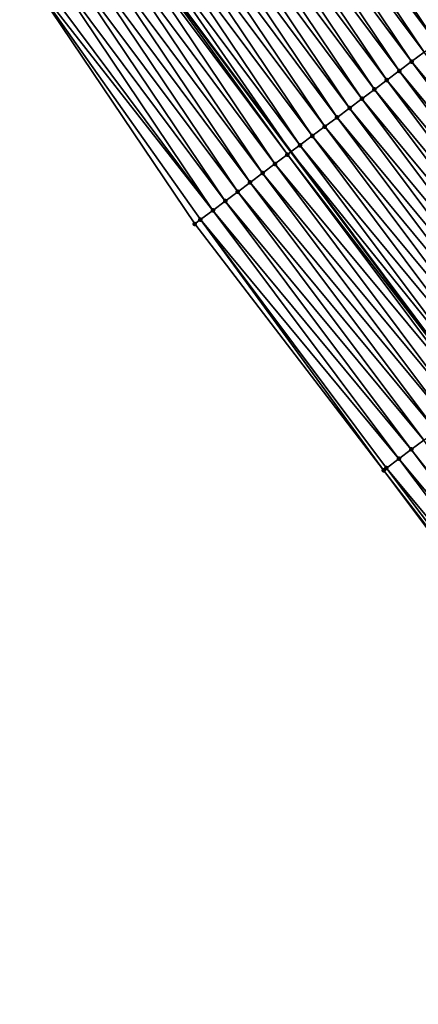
# Model space of a CAD drawing. Header units: feet. Extents: x 2007189 to 2022806, y 818621 to 837694.
# Tile 33 of 256: x 2014296 to 2014321, y 821395 to 821458. Entities that reach past the tile are written whole.
import ezdxf

# ---------------------------------------------------------------- set-up
doc = ezdxf.new("R2010")
doc.units = ezdxf.units.FT
doc.header["$MEASUREMENT"] = 0
for name, color, linetype, lineweight in [('EP_Travel Lane', 172, 'Continuous', 53), ('Road Shots', 141, 'Continuous', 100), ('Road X-Section', 40, 'Continuous', 13)]:
    doc.layers.add(name, color=color, linetype=linetype, lineweight=lineweight)
doc.layers.add('I-77-MM17-21_SB-Surface-Border', color=7, linetype='Continuous')
doc.layers.add('I-77-MM17-21_SB-Surface-TIN', color=7, linetype='Continuous')

msp = doc.modelspace()

# ---------------------------------------------------------------- linework, layer by layer
at = {"layer": 'EP_Travel Lane'}
msp.add_polyline3d([(2014218.745741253, 821578.8553369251, 271.0737255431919), (2014230.172752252, 821562.4380685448, 270.881073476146), (2014241.59975375, 821546.0208138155, 270.686740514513), (2014253.443341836, 821529.8498797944, 270.4863866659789), (2014265.39477076, 821513.8137349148, 270.2804809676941), (2014277.372661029, 821497.7140612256, 270.0847187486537), (2014289.269373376, 821481.6383697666, 269.8837695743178), (2014301.166145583, 821465.5625974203, 269.692784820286), (2014313.162784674, 821449.4891071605, 269.5027626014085), (2014325.146841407, 821433.4781281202, 269.3268699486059), (2014337.254860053, 821417.401879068, 269.1429088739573), (2014349.425045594, 821401.5322308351, 268.9407826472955), (2014361.595165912, 821385.6626676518, 268.7280501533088), (2014373.853957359, 821369.7973482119, 268.5184377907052), (2014386.100229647, 821353.9863213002, 268.3177744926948)], dxfattribs=at)
at = {"layer": 'I-77-MM17-21_SB-Surface-Border', "color": 3, "linetype": 'Continuous', "lineweight": -3}
msp.add_polyline3d([(2014381.25188892, 821350.228200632, 268.5185010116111), (2014369.131771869, 821366.137092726, 268.7079517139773), (2014355.980554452, 821381.352958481, 268.9589085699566), (2014343.625501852, 821397.0808780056, 269.1550311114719), (2014331.266374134, 821412.8056445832, 269.3532908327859), (2014319.130510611, 821428.9727153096, 269.5294090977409), (2014306.970378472, 821444.8516329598, 269.7296739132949), (2014295.748180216, 821461.5505086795, 269.896361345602), (2014283.977668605, 821477.7197699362, 270.0833206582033), (2014271.603310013, 821493.4419037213, 270.290527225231), (2014259.582571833, 821509.5657918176, 270.4831041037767), (2014247.675332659, 821525.6341205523, 270.6966101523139), (2014235.796385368, 821541.8153681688, 270.8970063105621), (2014224.068607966, 821558.014662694, 271.1023314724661), (2014212.196631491, 821574.1095109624, 271.3089148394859), (2014200.349238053, 821590.4759233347, 271.4998703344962)], dxfattribs=at)
at = {"layer": 'I-77-MM17-21_SB-Surface-TIN', "color": 128, "linetype": 'Continuous', "lineweight": -3}
for points in [[(2014312.192501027, 821473.727908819, 269.2688145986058), (2014311.388831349, 821473.1328326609, 269.2947223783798), (2014323.344318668, 821457.114285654, 269.1063945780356)], [(2014324.144766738, 821457.7136881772, 269.0816192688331), (2014312.996147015, 821474.323016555, 269.2389987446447), (2014312.192501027, 821473.727908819, 269.2688145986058)], [(2014324.144766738, 821457.7136881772, 269.0816192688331), (2014312.192501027, 821473.727908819, 269.2688145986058), (2014323.344318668, 821457.114285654, 269.1063945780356)], [(2014324.144766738, 821457.7136881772, 269.0816192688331), (2014324.94518862, 821458.3131253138, 269.0519631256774), (2014312.996147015, 821474.323016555, 269.2389987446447)], [(2014322.543882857, 821456.5148675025, 269.1334028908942), (2014311.388831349, 821473.1328326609, 269.2947223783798), (2014310.585196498, 821472.5377103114, 269.3263569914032)], [(2014322.543882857, 821456.5148675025, 269.1334028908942), (2014323.344318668, 821457.114285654, 269.1063945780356), (2014311.388831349, 821473.1328326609, 269.2947223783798)], [(2014321.74348879, 821455.9153932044, 269.1682788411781), (2014310.585196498, 821472.5377103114, 269.3263569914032), (2014309.781574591, 821471.9425700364, 269.3601802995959)], [(2014321.74348879, 821455.9153932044, 269.1682788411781), (2014322.543882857, 821456.5148675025, 269.1334028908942), (2014310.585196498, 821472.5377103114, 269.3263569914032)], [(2014320.943081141, 821455.3159370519, 269.2006060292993), (2014309.781574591, 821471.9425700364, 269.3601802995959), (2014308.977945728, 821471.3474391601, 269.3928460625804)], [(2014320.943081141, 821455.3159370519, 269.2006060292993), (2014321.74348879, 821455.9153932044, 269.1682788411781), (2014309.781574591, 821471.9425700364, 269.3601802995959)], [(2014320.1426768, 821454.716476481, 269.2335538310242), (2014308.977945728, 821471.3474391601, 269.3928460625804), (2014308.174316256, 821470.752309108, 269.4254103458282)], [(2014320.1426768, 821454.716476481, 269.2335538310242), (2014320.943081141, 821455.3159370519, 269.2006060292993), (2014308.977945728, 821471.3474391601, 269.3928460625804)], [(2014319.34226993, 821454.1170192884, 269.266027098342), (2014308.174316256, 821470.752309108, 269.4254103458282), (2014307.370684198, 821470.1571825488, 269.4575444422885)], [(2014319.34226993, 821454.1170192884, 269.266027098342), (2014320.1426768, 821454.716476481, 269.2335538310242), (2014308.174316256, 821470.752309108, 269.4254103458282)], [(2014318.541846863, 821453.5175837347, 269.2954608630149), (2014307.370684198, 821470.1571825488, 269.4575444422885), (2014306.567050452, 821469.5620582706, 269.4893975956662)], [(2014318.541846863, 821453.5175837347, 269.2954608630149), (2014319.34226993, 821454.1170192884, 269.266027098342), (2014307.370684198, 821470.1571825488, 269.4575444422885)], [(2014317.741427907, 821452.9181426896, 269.3256659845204), (2014306.567050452, 821469.5620582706, 269.4893975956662), (2014305.763409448, 821468.9669438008, 269.5200427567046)], [(2014317.741427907, 821452.9181426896, 269.3256659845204), (2014318.541846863, 821453.5175837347, 269.2954608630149), (2014306.567050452, 821469.5620582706, 269.4893975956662)], [(2014316.940998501, 821452.3187156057, 269.353910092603), (2014305.763409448, 821468.9669438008, 269.5200427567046), (2014304.959754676, 821468.3718479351, 269.5483966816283)], [(2014316.940998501, 821452.3187156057, 269.353910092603), (2014317.741427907, 821452.9181426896, 269.3256659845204), (2014305.763409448, 821468.9669438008, 269.5200427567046)], [(2014316.140567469, 821451.7192906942, 269.381849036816), (2014304.959754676, 821468.3718479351, 269.5483966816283), (2014304.156099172, 821467.7767530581, 269.5766288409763)], [(2014316.140567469, 821451.7192906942, 269.381849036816), (2014316.940998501, 821452.3187156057, 269.353910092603), (2014304.959754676, 821468.3718479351, 269.5483966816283)], [(2014315.340148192, 821451.1198500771, 269.4119940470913), (2014304.156099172, 821467.7767530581, 269.5766288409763), (2014303.352443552, 821467.1816583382, 269.6048416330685)], [(2014315.340148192, 821451.1198500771, 269.4119940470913), (2014316.140567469, 821451.7192906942, 269.381849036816), (2014304.156099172, 821467.7767530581, 269.5766288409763)], [(2014314.539721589, 821450.5204192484, 269.4407641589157), (2014303.352443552, 821467.1816583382, 269.6048416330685), (2014302.548779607, 821466.5865748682, 269.6316689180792)], [(2014314.539721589, 821450.5204192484, 269.4407641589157), (2014315.340148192, 821451.1198500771, 269.4119940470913), (2014303.352443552, 821467.1816583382, 269.6048416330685)], [(2014313.739292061, 821449.9209923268, 269.4689854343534), (2014302.548779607, 821466.5865748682, 269.6316689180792), (2014301.745133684, 821465.991467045, 269.6614954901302)], [(2014313.739292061, 821449.9209923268, 269.4689854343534), (2014314.539721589, 821450.5204192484, 269.4407641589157), (2014302.548779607, 821466.5865748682, 269.6316689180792)], [(2014312.938962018, 821449.3214324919, 269.5158762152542), (2014301.166145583, 821465.5625974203, 269.692784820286), (2014300.941569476, 821465.3962488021, 269.7049212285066)], [(2014301.745133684, 821465.991467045, 269.6614954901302), (2014301.166145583, 821465.5625974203, 269.692784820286), (2014313.162784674, 821449.4891071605, 269.5027626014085)], [(2014312.938962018, 821449.3214324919, 269.5158762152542), (2014313.162784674, 821449.4891071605, 269.5027626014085), (2014301.166145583, 821465.5625974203, 269.692784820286)], [(2014313.739292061, 821449.9209923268, 269.4689854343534), (2014301.745133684, 821465.991467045, 269.6614954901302), (2014313.162784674, 821449.4891071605, 269.5027626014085)], [(2014312.138560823, 821448.7219677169, 269.5494145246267), (2014300.941569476, 821465.3962488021, 269.7049212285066), (2014300.137934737, 821464.801125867, 269.7366089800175)], [(2014312.138560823, 821448.7219677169, 269.5494145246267), (2014312.938962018, 821449.3214324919, 269.5158762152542), (2014300.941569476, 821465.3962488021, 269.7049212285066)], [(2014310.537669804, 821447.5231565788, 269.599858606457), (2014299.334262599, 821464.2060534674, 269.7620728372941), (2014298.53060792, 821463.610957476, 269.7904422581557)], [(2014311.338119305, 821448.1225568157, 269.5753855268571), (2014300.137934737, 821464.801125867, 269.7366089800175), (2014299.334262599, 821464.2060534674, 269.7620728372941)], [(2014310.537669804, 821447.5231565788, 269.599858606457), (2014311.338119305, 821448.1225568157, 269.5753855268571), (2014299.334262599, 821464.2060534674, 269.7620728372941)], [(2014311.338119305, 821448.1225568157, 269.5753855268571), (2014312.138560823, 821448.7219677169, 269.5494145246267), (2014300.137934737, 821464.801125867, 269.7366089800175)], [(2014309.737229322, 821446.9237442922, 269.6260242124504), (2014298.53060792, 821463.610957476, 269.7904422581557), (2014297.726964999, 821463.0158455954, 269.8207685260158)], [(2014309.737229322, 821446.9237442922, 269.6260242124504), (2014310.537669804, 821447.5231565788, 269.599858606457), (2014298.53060792, 821463.610957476, 269.7904422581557)], [(2014308.936798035, 821446.3243197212, 269.6539153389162), (2014297.726964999, 821463.0158455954, 269.8207685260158), (2014296.923326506, 821462.4207277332, 269.8518315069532)], [(2014308.936798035, 821446.3243197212, 269.6539153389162), (2014309.737229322, 821446.9237442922, 269.6260242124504), (2014297.726964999, 821463.0158455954, 269.8207685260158)], [(2014308.13639116, 821445.7248625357, 269.6863876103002), (2014296.923326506, 821462.4207277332, 269.8518315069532), (2014296.119685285, 821461.8256135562, 269.8824406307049)], [(2014308.13639116, 821445.7248625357, 269.6863876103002), (2014308.936798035, 821446.3243197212, 269.6539153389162), (2014296.923326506, 821462.4207277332, 269.8518315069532)], [(2014308.13639116, 821445.7248625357, 269.6863876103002), (2014296.119685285, 821461.8256135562, 269.8824406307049), (2014295.748180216, 821461.5505086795, 269.896361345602)], [(2014306.970378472, 821444.8516329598, 269.7296739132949), (2014307.335975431, 821445.1254171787, 269.7171983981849), (2014295.748180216, 821461.5505086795, 269.896361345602)], [(2014307.335975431, 821445.1254171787, 269.7171983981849), (2014308.13639116, 821445.7248625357, 269.6863876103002), (2014295.748180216, 821461.5505086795, 269.896361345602)], [(2014332.92715784, 821439.3049313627, 269.0284579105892), (2014320.943081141, 821455.3159370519, 269.2006060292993), (2014320.1426768, 821454.716476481, 269.2335538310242)], [(2014333.727568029, 821439.9043841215, 268.9966074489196), (2014321.74348879, 821455.9153932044, 269.1682788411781), (2014320.943081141, 821455.3159370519, 269.2006060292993)], [(2014332.92715784, 821439.3049313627, 269.0284579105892), (2014333.727568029, 821439.9043841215, 268.9966074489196), (2014320.943081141, 821455.3159370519, 269.2006060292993)], [(2014332.126762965, 821438.7054581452, 269.0631821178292), (2014320.1426768, 821454.716476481, 269.2335538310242), (2014319.34226993, 821454.1170192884, 269.266027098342)], [(2014332.126762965, 821438.7054581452, 269.0631821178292), (2014332.92715784, 821439.3049313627, 269.0284579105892), (2014320.1426768, 821454.716476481, 269.2335538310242)], [(2014331.326357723, 821438.105998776, 269.0959610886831), (2014319.34226993, 821454.1170192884, 269.266027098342), (2014318.541846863, 821453.5175837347, 269.2954608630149)], [(2014331.326357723, 821438.105998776, 269.0959610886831), (2014332.126762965, 821438.7054581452, 269.0631821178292), (2014319.34226993, 821454.1170192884, 269.266027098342)], [(2014330.525940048, 821437.5065560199, 269.12640658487), (2014318.541846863, 821453.5175837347, 269.2954608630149), (2014317.741427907, 821452.9181426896, 269.3256659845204)], [(2014330.525940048, 821437.5065560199, 269.12640658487), (2014331.326357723, 821438.105998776, 269.0959610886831), (2014318.541846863, 821453.5175837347, 269.2954608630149)], [(2014329.725518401, 821436.9071185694, 269.1561068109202), (2014317.741427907, 821452.9181426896, 269.3256659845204), (2014316.940998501, 821452.3187156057, 269.353910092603)], [(2014329.725518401, 821436.9071185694, 269.1561068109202), (2014330.525940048, 821437.5065560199, 269.12640658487), (2014317.741427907, 821452.9181426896, 269.3256659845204)], [(2014328.925079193, 821436.3077045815, 269.1825113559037), (2014316.940998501, 821452.3187156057, 269.353910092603), (2014316.140567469, 821451.7192906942, 269.381849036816)], [(2014328.925079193, 821436.3077045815, 269.1825113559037), (2014329.725518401, 821436.9071185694, 269.1561068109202), (2014316.940998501, 821452.3187156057, 269.353910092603)], [(2014328.124648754, 821435.7082788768, 269.210561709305), (2014316.140567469, 821451.7192906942, 269.381849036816), (2014315.340148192, 821451.1198500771, 269.4119940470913)], [(2014328.124648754, 821435.7082788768, 269.210561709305), (2014328.925079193, 821436.3077045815, 269.1825113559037), (2014316.140567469, 821451.7192906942, 269.381849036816)], [(2014327.324225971, 821435.1088429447, 269.2400486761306), (2014315.340148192, 821451.1198500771, 269.4119940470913), (2014314.539721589, 821450.5204192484, 269.4407641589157)], [(2014327.324225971, 821435.1088429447, 269.2400486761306), (2014328.124648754, 821435.7082788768, 269.210561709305), (2014315.340148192, 821451.1198500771, 269.4119940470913)], [(2014326.523792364, 821434.5094214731, 269.2675044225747), (2014314.539721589, 821450.5204192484, 269.4407641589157), (2014313.739292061, 821449.9209923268, 269.4689854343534)], [(2014326.523792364, 821434.5094214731, 269.2675044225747), (2014327.324225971, 821435.1088429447, 269.2400486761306), (2014314.539721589, 821450.5204192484, 269.4407641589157)], [(2014325.723366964, 821433.909989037, 269.2965003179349), (2014313.739292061, 821449.9209923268, 269.4689854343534), (2014313.162784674, 821449.4891071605, 269.5027626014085)], [(2014325.723366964, 821433.909989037, 269.2965003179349), (2014326.523792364, 821434.5094214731, 269.2675044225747), (2014313.739292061, 821449.9209923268, 269.4689854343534)], [(2014324.923011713, 821433.3104628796, 269.3386606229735), (2014312.938962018, 821449.3214324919, 269.5158762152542), (2014312.138560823, 821448.7219677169, 269.5494145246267)], [(2014312.938962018, 821449.3214324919, 269.5158762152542), (2014325.146841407, 821433.4781281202, 269.3268699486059), (2014313.162784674, 821449.4891071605, 269.5027626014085)], [(2014324.923011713, 821433.3104628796, 269.3386606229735), (2014325.146841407, 821433.4781281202, 269.3268699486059), (2014312.938962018, 821449.3214324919, 269.5158762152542)], [(2014325.723366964, 821433.909989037, 269.2965003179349), (2014313.162784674, 821449.4891071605, 269.5027626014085), (2014325.146841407, 821433.4781281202, 269.3268699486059)], [(2014324.122590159, 821432.711025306, 269.3683781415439), (2014312.138560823, 821448.7219677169, 269.5494145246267), (2014311.338119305, 821448.1225568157, 269.5753855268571)], [(2014324.122590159, 821432.711025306, 269.3683781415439), (2014324.923011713, 821433.3104628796, 269.3386606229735), (2014312.138560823, 821448.7219677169, 269.5494145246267)], [(2014323.32214777, 821432.1116155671, 269.3941858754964), (2014311.338119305, 821448.1225568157, 269.5753855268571), (2014310.537669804, 821447.5231565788, 269.599858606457)], [(2014323.32214777, 821432.1116155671, 269.3941858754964), (2014324.122590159, 821432.711025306, 269.3683781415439), (2014311.338119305, 821448.1225568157, 269.5753855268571)], [(2014322.5217204, 821431.5121857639, 269.422811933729), (2014310.537669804, 821447.5231565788, 269.599858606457), (2014309.737229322, 821446.9237442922, 269.6260242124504)], [(2014322.5217204, 821431.5121857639, 269.422811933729), (2014323.32214777, 821432.1116155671, 269.3941858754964), (2014310.537669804, 821447.5231565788, 269.599858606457)], [(2014321.721284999, 821430.9127666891, 269.4499310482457), (2014309.737229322, 821446.9237442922, 269.6260242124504), (2014308.936798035, 821446.3243197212, 269.6539153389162)], [(2014321.721284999, 821430.9127666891, 269.4499310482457), (2014322.5217204, 821431.5121857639, 269.422811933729), (2014309.737229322, 821446.9237442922, 269.6260242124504)], [(2014320.920838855, 821430.3133619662, 269.4750342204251), (2014308.936798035, 821446.3243197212, 269.6539153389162), (2014308.13639116, 821445.7248625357, 269.6863876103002)], [(2014320.920838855, 821430.3133619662, 269.4750342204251), (2014321.721284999, 821430.9127666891, 269.4499310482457), (2014308.936798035, 821446.3243197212, 269.6539153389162)], [(2014320.120390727, 821429.713959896, 269.4997647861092), (2014308.13639116, 821445.7248625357, 269.6863876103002), (2014307.335975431, 821445.1254171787, 269.7171983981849)], [(2014320.120390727, 821429.713959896, 269.4997647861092), (2014320.920838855, 821430.3133619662, 269.4750342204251), (2014308.13639116, 821445.7248625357, 269.6863876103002)], [(2014319.130510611, 821428.9727153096, 269.5294090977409), (2014307.335975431, 821445.1254171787, 269.7171983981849), (2014306.970378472, 821444.8516329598, 269.7296739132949)], [(2014319.130510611, 821428.9727153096, 269.5294090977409), (2014319.319937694, 821429.114564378, 269.5235750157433), (2014307.335975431, 821445.1254171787, 269.7171983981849)], [(2014319.319937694, 821429.114564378, 269.5235750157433), (2014320.120390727, 821429.713959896, 269.4997647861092), (2014307.335975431, 821445.1254171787, 269.7171983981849)], [(2014333.384128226, 821414.4309062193, 269.289885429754), (2014321.721284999, 821430.9127666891, 269.4499310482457), (2014320.920838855, 821430.3133619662, 269.4750342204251)], [(2014333.065759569, 821414.1865912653, 269.2981793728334), (2014320.920838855, 821430.3133619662, 269.4750342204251), (2014320.120390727, 821429.713959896, 269.4997647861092)], [(2014333.065759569, 821414.1865912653, 269.2981793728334), (2014333.384128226, 821414.4309062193, 269.289885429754), (2014320.920838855, 821430.3133619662, 269.4750342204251)], [(2014332.272429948, 821413.5777988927, 269.3183827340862), (2014320.120390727, 821429.713959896, 269.4997647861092), (2014319.319937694, 821429.114564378, 269.5235750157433)], [(2014332.272429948, 821413.5777988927, 269.3183827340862), (2014333.065759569, 821414.1865912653, 269.2981793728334), (2014320.120390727, 821429.713959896, 269.4997647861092)], [(2014331.479142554, 821412.9689514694, 269.3454560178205), (2014319.319937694, 821429.114564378, 269.5235750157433), (2014319.130510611, 821428.9727153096, 269.5294090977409)], [(2014331.266374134, 821412.8056445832, 269.3532908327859), (2014331.479142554, 821412.9689514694, 269.3454560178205), (2014319.130510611, 821428.9727153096, 269.5294090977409)], [(2014331.479142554, 821412.9689514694, 269.3454560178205), (2014332.272429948, 821413.5777988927, 269.3183827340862), (2014319.319937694, 821429.114564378, 269.5235750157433)]]:
    msp.add_3dface(points, dxfattribs=at)
at = {"layer": 'Road Shots', "lineweight": 100}
for p in [(2014320.943081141, 821455.3159370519, 269.2006060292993), (2014320.1426768, 821454.716476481, 269.2335538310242), (2014319.34226993, 821454.1170192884, 269.266027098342), (2014318.541846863, 821453.5175837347, 269.2954608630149), (2014317.741427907, 821452.9181426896, 269.3256659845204), (2014316.940998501, 821452.3187156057, 269.353910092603), (2014316.140567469, 821451.7192906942, 269.381849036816), (2014315.340148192, 821451.1198500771, 269.4119940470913), (2014314.539721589, 821450.5204192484, 269.4407641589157), (2014313.739292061, 821449.9209923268, 269.4689854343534), (2014312.938962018, 821449.3214324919, 269.5158762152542), (2014312.138560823, 821448.7219677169, 269.5494145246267), (2014311.338119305, 821448.1225568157, 269.5753855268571), (2014310.537669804, 821447.5231565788, 269.599858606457), (2014309.737229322, 821446.9237442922, 269.6260242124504), (2014308.936798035, 821446.3243197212, 269.6539153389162), (2014308.13639116, 821445.7248625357, 269.6863876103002), (2014306.970378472, 821444.8516329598, 269.7296739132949), (2014307.335975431, 821445.1254171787, 269.7171983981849), (2014320.920838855, 821430.3133619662, 269.4750342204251), (2014320.120390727, 821429.713959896, 269.4997647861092), (2014319.130510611, 821428.9727153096, 269.5294090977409), (2014319.319937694, 821429.114564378, 269.5235750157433)]:
    msp.add_point(p, dxfattribs=at)
at = {"layer": 'Road X-Section', "extrusion": (-0.5992023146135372, 0.8005482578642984, 0.008892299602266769), "elevation": -549368.7555695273, "flags": 128}
msp.add_lwpolyline([(-2104878.268948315, 5154.004902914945), (-2104877.268948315, 5154.073301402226), (-2104876.268948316, 5154.125932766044), (-2104875.892200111, 5154.14163997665), (-2104875.268948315, 5154.157927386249), (-2104874.268948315, 5154.183373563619), (-2104873.268948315, 5154.214166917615), (-2104872.268948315, 5154.250584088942), (-2104871.268948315, 5154.283635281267), (-2104870.268948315, 5154.314545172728), (-2104869.268948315, 5154.34512449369), (-2104868.268948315, 5154.375106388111), (-2104867.268948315, 5154.407321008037), (-2104866.268948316, 5154.436978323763), (-2104865.268948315, 5154.461754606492), (-2104864.268948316, 5154.488763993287), (-2104863.268948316, 5154.523641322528), (-2104862.268948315, 5154.555969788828), (-2104861.268948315, 5154.588918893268), (-2104860.268948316, 5154.621393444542), (-2104859.268948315, 5154.650828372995), (-2104858.268948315, 5154.681034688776), (-2104857.268948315, 5154.709279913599), (-2104856.268948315, 5154.737219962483), (-2104855.268948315, 5154.767366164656), (-2104854.268948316, 5154.79613741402), (-2104853.268948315, 5154.82435980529), (-2104852.268948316, 5154.871252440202), (-2104851.268948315, 5154.904792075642), (-2104850.268948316, 5154.930764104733), (-2104849.268948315, 5154.955238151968), (-2104848.268948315, 5154.981404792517), (-2104847.268948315, 5155.009297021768), (-2104846.268948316, 5155.041770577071), (-2104845.268948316, 5155.07258258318), (-2104844.812200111, 5155.085058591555)], dxfattribs=at)
at = {"layer": 'Road X-Section', "extrusion": (-0.5992023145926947, 0.8005482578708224, 0.008892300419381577), "elevation": -549388.7555219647, "flags": 128}
msp.add_lwpolyline([(-2104879.268959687, 5153.918155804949), (-2104878.268959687, 5153.992591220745), (-2104877.268959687, 5154.071451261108), (-2104876.268959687, 5154.122443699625), (-2104875.8692609, 5154.139657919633), (-2104875.268959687, 5154.155541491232), (-2104874.268959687, 5154.177699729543), (-2104873.268959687, 5154.210885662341), (-2104872.268959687, 5154.248538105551), (-2104871.268959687, 5154.284101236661), (-2104870.268959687, 5154.313429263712), (-2104869.268959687, 5154.343975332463), (-2104868.268959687, 5154.374819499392), (-2104867.268959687, 5154.408534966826), (-2104866.268959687, 5154.43693365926), (-2104865.627356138, 5154.451039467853), (-2104865.268959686, 5154.458520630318), (-2104864.268959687, 5154.491557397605), (-2104863.268959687, 5154.530264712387), (-2104862.268959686, 5154.562116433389), (-2104861.268959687, 5154.596842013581), (-2104860.268959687, 5154.629622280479), (-2104859.268959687, 5154.660068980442), (-2104858.268959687, 5154.689770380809), (-2104857.268959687, 5154.716175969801), (-2104856.268959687, 5154.744227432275), (-2104855.268959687, 5154.773715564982), (-2104854.268959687, 5154.801172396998), (-2104853.268959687, 5154.830169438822), (-2104852.268959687, 5154.872331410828), (-2104851.268959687, 5154.902050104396), (-2104850.268959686, 5154.927858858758), (-2104849.268959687, 5154.956486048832), (-2104848.268959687, 5154.983606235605), (-2104847.268959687, 5155.008710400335), (-2104846.268959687, 5155.033441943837), (-2104845.268959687, 5155.057253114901), (-2104845.032308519, 5155.063087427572)], dxfattribs=at)

doc.saveas('drawing.dxf')
